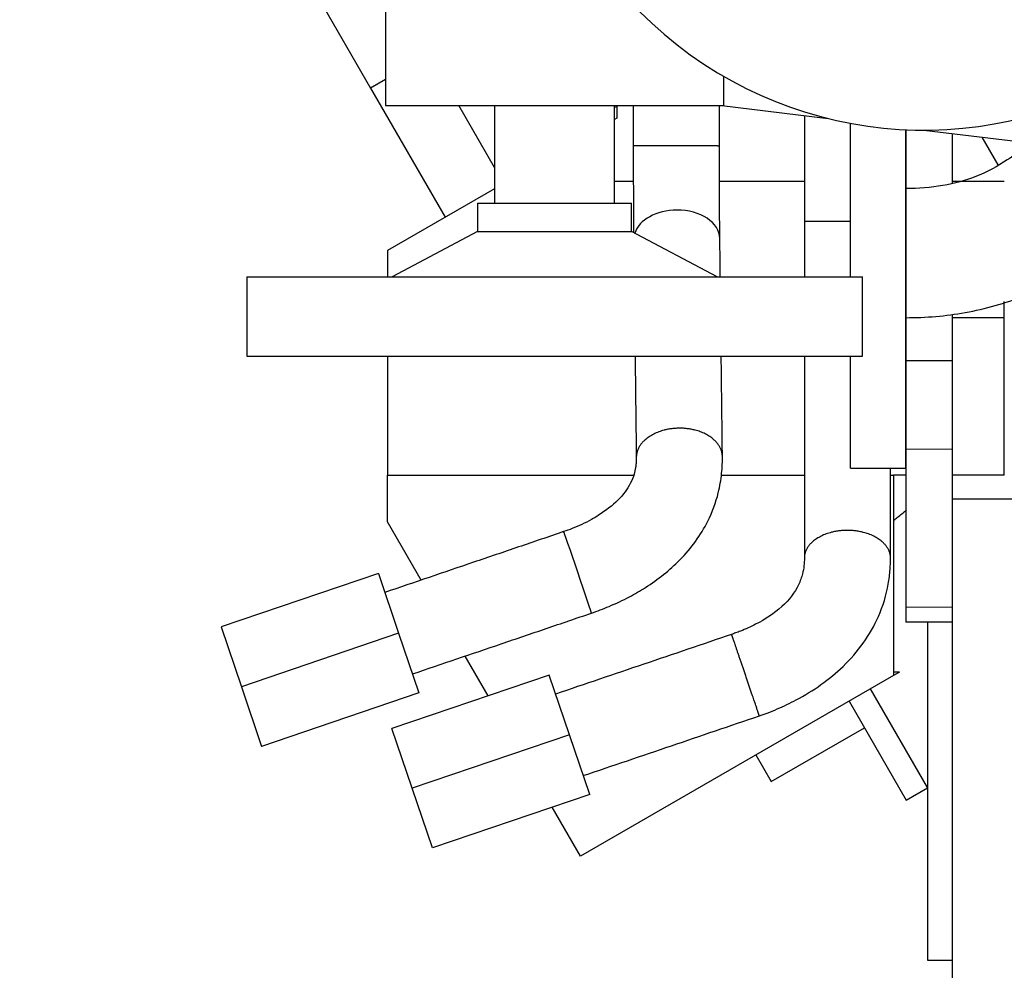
# Model space of a CAD drawing. Header units: inches. Extents: x 0 to 20790, y -12 to 14700.
# Tile 222 of 256: x 9060 to 9380, y 4216 to 4525. Entities that reach past the tile are written whole.
import ezdxf

# ---------------------------------------------------------------- set-up
doc = ezdxf.new("R2010")
doc.units = ezdxf.units.IN
doc.layers.add('1', color=7, linetype='Continuous', true_color=0xffffff)
doc.layers.add('254', color=7, linetype='Continuous', true_color=0xffffff)
doc.styles.add('latin_extended', font='simplex.shx')
doc.dimstyles.get("Standard").update_dxf_attribs({"dimtxt": 0.18, "dimasz": 0.18, "dimexe": 0.18, "dimexo": 0.0625, "dimgap": 0.09, "dimtad": 0, "dimtih": 1, "dimtoh": 1, "dimdec": 4, "dimzin": 0, "dimdsep": 46, "dimtxsty": 'Standard', "dimcen": 0.09, "dimadec": 0, "dimazin": 0, "dimtfac": 1, "dimtdec": 4, "dimtofl": 0, "dimtmove": 0, "dimatfit": 3, "dimfxl": 1, "dimtolj": 1, "dimtzin": 0, "dimarcsym": 0})

# ---------------------------------------------------------------- blocks, each defined once
blk = doc.blocks.new('_U13')
at = {"layer": '254', "color": 3, "linetype": 'Continuous', "lineweight": 13, "transparency": 16777216}
for p, q in [((10003.31, 4618.8), (8608.64, 4618.8)), ((8643.64, 4496.3), (8643.64, 3588.3)), ((9718.16, 3465.8), (8608.64, 3465.8))]:
    blk.add_line(p, q, dxfattribs=at)
at = {"layer": '254', "color": 3, "transparency": 16777216}
for points in [[(8664.06, 4496.3), (8623.22, 4496.3), (8643.64, 4618.8)], [(8623.22, 3588.3), (8664.06, 3588.3), (8643.64, 3465.8)]]:
    blk.add_solid(points, dxfattribs=at)
at = {"layer": 'Defpoints', "color": 0, "transparency": 16777216}
for p in [(10038.31, 4618.8), (8643.64, 3465.8), (9753.16, 3465.8)]:
    blk.add_point(p, dxfattribs=at)
at = {"layer": '254', "color": 2, "lineweight": 13, "transparency": 16777216, "insert": (8459.89, 3849.8), "char_height": 122.5, "attachment_point": 1, "rotation": 90, "style": 'latin_extended'}
blk.add_mtext('\\A1;1153', dxfattribs=at)

msp = doc.modelspace()

# ---------------------------------------------------------------- linework, layer by layer
at = {"layer": '1', "color": 2, "linetype": 'Continuous', "lineweight": 25}
for p, q in [((9179.11, 4705.491), (9179.11, 4496.796)), ((9074.257, 4675.689), (9174.256, 4502.487)), ((9179.11, 4505.286), (9174.257, 4502.484)), ((9289.11, 4496.796), (9289.11, 4506.271)), ((9174.257, 4502.484), (9198.531, 4460.442)), ((9179.11, 4496.796), (9289.11, 4496.796)), ((9214.61, 4476.592), (9202.945, 4496.796)), ((9214.61, 4496.796), (9214.61, 4465.046)), ((9253.61, 4465.046), (9253.61, 4496.796)), ((9254.31, 4496.328), (9253.61, 4496.205)), ((9254.31, 4496.797), (9254.31, 4492.654)), ((9288.51, 4496.796), (9323.065, 4492.583)), ((9254.31, 4492.654), (9253.61, 4492.249)), ((9330.31, 4441.108), (9330.31, 4491.013)), ((9348.31, 4399.299), (9348.31, 4488.934)), ((9348.311, 4488.93), (9348.311, 4469.795)), ((9354.11, 4488.797), (9433.071, 4479.167)), ((9363.311, 4487.674), (9363.311, 4471.595)), ((9378.302, 4477.529), (9373.136, 4486.477)), ((9259.704, 4472.085), (9253.612, 4472.085)), ((9315.308, 4472.085), (9287.703, 4472.085)), ((9348.31, 4472.085), (9348.308, 4472.085)), ((9380.31, 4472.085), (9363.309, 4472.085)), ((9214.61, 4469.733), (9179.801, 4449.636)), ((9348.311, 4469.46), (9348.311, 4463.796)), ((9209.089, 4465.046), (9209.089, 4455.806)), ((9209.089, 4465.046), (9259.131, 4465.046)), ((9259.131, 4455.806), (9259.131, 4465.046)), ((9348.311, 4463.796), (9348.31, 4448.796)), ((9209.089, 4455.806), (9181.266, 4441.104)), ((9209.089, 4455.806), (9259.131, 4455.806)), ((9286.954, 4441.104), (9259.131, 4455.806)), ((9287.832, 4453.52), (9287.832, 4453.522)), ((9179.801, 4449.636), (9179.801, 4441.104)), ((9348.31, 4448.796), (9348.31, 4413.796)), ((9134.065, 4441.104), (9134.065, 4415.251)), ((9134.065, 4441.104), (9334.156, 4441.104)), ((9334.156, 4415.251), (9334.156, 4441.104)), ((9380.31, 4427.796), (9380.31, 4433.054)), ((9348.31, 4427.796), (9348.307, 4427.796)), ((9380.31, 4427.796), (9363.307, 4427.796)), ((9363.31, 4428.707), (9363.31, 4413.796)), ((9380.31, 4376.615), (9380.31, 4427.796)), ((9134.065, 4415.251), (9334.156, 4415.251)), ((9179.801, 4415.251), (9179.801, 4376.615)), ((9330.31, 4399.299), (9330.31, 4415.255)), ((9348.31, 4413.796), (9348.31, 4384.997)), ((9363.31, 4413.796), (9348.31, 4413.796)), ((9363.31, 4413.796), (9363.31, 4384.997)), ((9330.31, 4378.796), (9330.31, 4399.299)), ((9348.31, 4378.796), (9348.31, 4399.299)), ((9348.31, 4384.997), (9348.31, 4333.599)), ((9363.31, 4384.997), (9363.31, 4368.796)), ((9179.801, 4361.343), (9179.801, 4376.615)), ((9179.801, 4376.615), (9259.847, 4376.615)), ((9288.328, 4376.615), (9315.308, 4376.615)), ((9330.31, 4378.796), (9348.31, 4378.796)), ((9343.307, 4376.615), (9344.31, 4376.615)), ((9344.31, 4376.615), (9344.31, 4311.431)), ((9348.31, 4376.615), (9344.31, 4376.615)), ((9380.31, 4376.615), (9363.309, 4376.615)), ((9453.505, 4368.796), (9363.31, 4368.796)), ((9363.31, 4368.796), (9363.31, 4118.796)), ((9190.713, 4342.443), (9179.801, 4361.343)), ((9363.31, 4358.155), (9363.31, 4333.599)), ((9176.81, 4344.559), (9125.678, 4327.194)), ((9176.81, 4344.559), (9183.402, 4325.148)), ((9348.31, 4333.599), (9348.31, 4328.796)), ((9363.31, 4333.599), (9363.31, 4328.796)), ((9363.31, 4328.796), (9348.31, 4328.796)), ((9355.31, 4328.795), (9355.31, 4218.796)), ((9125.678, 4327.194), (9132.271, 4307.783)), ((9183.402, 4325.148), (9132.271, 4307.783)), ((9183.402, 4325.148), (9189.995, 4305.737)), ((9212.467, 4304.764), (9204.985, 4317.723)), ((9346.196, 4312.52), (9344.309, 4311.431)), ((9346.196, 4312.52), (9344.31, 4312.52)), ((9232.341, 4311.513), (9181.209, 4294.148)), ((9238.933, 4292.102), (9232.341, 4311.513)), ((9344.31, 4311.431), (9242.541, 4252.675)), ((9132.271, 4307.783), (9138.863, 4288.372)), ((9189.995, 4305.737), (9138.863, 4288.372)), ((9355.31, 4275.026), (9336.796, 4307.094)), ((9329.825, 4303.067), (9348.416, 4270.867)), ((9187.802, 4274.737), (9181.209, 4294.148)), ((9304.558, 4276.927), (9334.828, 4294.403)), ((9238.933, 4292.102), (9187.802, 4274.737)), ((9245.526, 4272.691), (9238.933, 4292.102)), ((9299.556, 4285.591), (9304.558, 4276.927)), ((9194.394, 4255.326), (9187.802, 4274.737)), ((9348.416, 4270.867), (9355.31, 4274.848)), ((9245.526, 4272.691), (9194.394, 4255.326)), ((9242.541, 4252.675), (9233.368, 4268.562)), ((9355.31, 4218.796), (9363.31, 4218.796))]:
    msp.add_line(p, q, dxfattribs=at)
at = {"layer": '1', "color": 110, "linetype": 'Continuous', "lineweight": 13}
for p, q in [((9363.31, 4384.997), (9348.31, 4384.997)), ((9363.31, 4333.599), (9348.31, 4333.599))]:
    msp.add_line(p, q, dxfattribs=at)
at = {"layer": '1', "color": 2, "linetype": 'Continuous', "lineweight": 25}
msp.add_arc((9354.21, 4618.796), 130, 81.61313, 303.4125, dxfattribs=at)
for centre, major_axis, ratio, start_param, end_param in [((9273.833, 4453.358), (13.999, 0.165), 0.6729141, 1.5628871, 2.9201533), ((9273.833, 4453.358), (13.999, 0.165), 0.6729141, 0, 1.5628871), ((9241.56, 4344.949), (4.508, -13.254), 0.0079777, 0.0010799, 3.1415927)]:
    msp.add_ellipse(centre, major_axis=major_axis, ratio=ratio, start_param=start_param, end_param=end_param, dxfattribs=at)
for points, knots in [([(9259.69, 4496.803), (9259.689, 4496.323), (9259.688, 4491.934), (9259.687, 4487.545), (9259.686, 4483.635)], [0, 0, 0, 0, 0.1092148, 1, 1, 1, 1]), ([(9315.311, 4493.53), (9315.311, 4492.392), (9315.311, 4486.155), (9315.31, 4474.669), (9315.31, 4464.32), (9315.31, 4459.07)], [0, 0, 0, 0, 0.0990997, 0.5429372, 1, 1, 1, 1]), ([(9259.686, 4483.635), (9259.685, 4481.458), (9259.688, 4477.388), (9259.704, 4470.209), (9259.738, 4463.114), (9259.78, 4458.117), (9259.802, 4455.976), (9259.805, 4455.706)], [0, 0, 0, 0, 0.2157213, 0.4072332, 0.7263272, 0.9650909, 1, 1, 1, 1]), ([(9287.832, 4453.516), (9287.819, 4454.563), (9287.787, 4457.432), (9287.737, 4463.298), (9287.704, 4470.315), (9287.688, 4477.428), (9287.685, 4481.467), (9287.686, 4483.628)], [0, 0, 0, 0, 0.1318314, 0.3462272, 0.6331001, 0.8055291, 1, 1, 1, 1]), ([(9388.015, 4484.515), (9385.918, 4482.531), (9380.73, 4478.355), (9371.432, 4473.425), (9360.156, 4470.369), (9352.387, 4469.727), (9348.31, 4469.796)], [0, 0, 0, 0, 0.1991358, 0.4588984, 0.7219405, 1, 1, 1, 1]), ([(9348.311, 4469.796), (9348.311, 4469.794), (9348.311, 4469.772), (9348.311, 4469.677), (9348.311, 4469.589), (9348.311, 4469.451), (9348.311, 4469.436), (9348.311, 4469.403), (9348.311, 4469.352), (9348.311, 4469.297), (9348.311, 4469.181), (9348.311, 4469.095), (9348.311, 4468.815), (9348.311, 4468.596), (9348.311, 4468.097), (9348.311, 4467.816), (9348.311, 4467.347), (9348.311, 4467.182), (9348.311, 4466.967), (9348.311, 4466.923), (9348.311, 4466.835), (9348.311, 4466.702), (9348.311, 4466.565), (9348.311, 4466.099), (9348.311, 4465.701), (9348.311, 4464.853), (9348.311, 4464.403), (9348.311, 4463.69), (9348.311, 4463.446), (9348.311, 4463.07), (9348.311, 4462.943), (9348.311, 4462.686), (9348.311, 4462.556), (9348.31, 4461.896), (9348.31, 4461.35), (9348.31, 4460.225), (9348.31, 4459.645), (9348.31, 4458.451), (9348.31, 4457.837), (9348.31, 4457.047), (9348.31, 4456.809), (9348.31, 4456.568), (9348.31, 4456.406), (9348.31, 4456.326), (9348.31, 4455.921), (9348.31, 4455.595), (9348.31, 4454.613), (9348.31, 4453.951), (9348.31, 4452.615), (9348.31, 4451.94), (9348.31, 4450.918), (9348.31, 4450.576), (9348.31, 4450.06), (9348.31, 4449.887), (9348.31, 4449.541), (9348.31, 4449.368), (9348.31, 4448.502), (9348.31, 4447.122), (9348.31, 4445.751), (9348.31, 4445.069)], [0, 0, 0, 0, 0.042685, 0.042685, 0.0989976, 0.0989976, 0.1060367, 0.1060367, 0.1130758, 0.127154, 0.127154, 0.1553103, 0.1553103, 0.2116229, 0.2116229, 0.2679356, 0.2679356, 0.2960919, 0.2960919, 0.303131, 0.303131, 0.3101701, 0.3242482, 0.3242482, 0.3805609, 0.3805609, 0.4368735, 0.4368735, 0.4650298, 0.4650298, 0.479108, 0.479108, 0.4931862, 0.4931862, 0.5494988, 0.5494988, 0.6058115, 0.6058115, 0.6621241, 0.6621241, 0.6762023, 0.6832414, 0.6832414, 0.6902804, 0.6902804, 0.7184368, 0.7184368, 0.7747494, 0.7747494, 0.8310621, 0.8310621, 0.8592184, 0.8592184, 0.8732965, 0.8732965, 0.8873747, 0.8873747, 0.9436874, 1, 1, 1, 1]), ([(9348.31, 4427.797), (9354.849, 4427.773), (9367.882, 4428.926), (9387.18, 4434.238), (9405.032, 4443.656), (9417.238, 4454.022), (9423.323, 4460.917), (9424.928, 4462.878)], [0, 0, 0, 0, 0.2225336, 0.4523728, 0.6837679, 0.9127873, 1, 1, 1, 1]), ([(9315.31, 4459.07), (9315.31, 4455.16), (9315.31, 4449.077), (9315.31, 4443.185), (9315.309, 4441.036)], [0, 0, 0, 0, 0.6209363, 1, 1, 1, 1]), ([(9287.978, 4441.104), (9287.964, 4442.285), (9287.915, 4446.423), (9287.867, 4450.56), (9287.832, 4453.516)], [0, 0, 0, 0, 0.2856701, 1, 1, 1, 1]), ([(9348.31, 4445.069), (9348.31, 4444.386), (9348.31, 4443.715), (9348.31, 4442.396), (9348.31, 4441.748), (9348.31, 4440.475), (9348.31, 4439.85), (9348.31, 4439.083), (9348.31, 4438.854), (9348.31, 4438.626), (9348.31, 4438.475), (9348.31, 4438.4), (9348.31, 4438.024), (9348.31, 4437.729), (9348.31, 4436.861), (9348.31, 4436.303), (9348.31, 4435.231), (9348.31, 4434.715), (9348.31, 4433.974), (9348.31, 4433.733), (9348.31, 4433.378), (9348.31, 4433.262), (9348.31, 4433.031), (9348.31, 4432.917), (9348.31, 4432.356), (9348.31, 4431.937), (9348.31, 4431.155), (9348.31, 4430.793), (9348.31, 4430.126), (9348.31, 4429.821), (9348.31, 4429.476), (9348.31, 4429.409), (9348.31, 4429.311), (9348.31, 4429.279), (9348.31, 4429.216), (9348.31, 4429.06), (9348.31, 4428.918), (9348.31, 4428.601), (9348.31, 4428.245), (9348.31, 4428.019), (9348.31, 4427.899), (9348.31, 4427.867), (9348.31, 4427.833), (9348.31, 4427.823), (9348.31, 4427.808), (9348.31, 4427.803), (9348.31, 4427.797), (9348.31, 4427.796), (9348.31, 4427.797)], [0, 0, 0, 0, 0.070279, 0.070279, 0.140558, 0.140558, 0.210837, 0.210837, 0.2284068, 0.2371917, 0.2371917, 0.2459765, 0.2459765, 0.281116, 0.281116, 0.351395, 0.351395, 0.421674, 0.421674, 0.4568135, 0.4568135, 0.4743833, 0.4743833, 0.4919531, 0.4919531, 0.5622321, 0.5622321, 0.6325111, 0.6325111, 0.7027901, 0.7027901, 0.7203598, 0.7203598, 0.7291447, 0.7291447, 0.7379296, 0.7730691, 0.7730691, 0.8433481, 0.9136271, 0.9136271, 0.9487666, 0.9487666, 0.9663364, 0.9663364, 0.9839061, 0.9839061, 1, 1, 1, 1]), ([(9260.28, 4415.252), (9260.316, 4412.14), (9260.399, 4405.086), (9260.528, 4394.092), (9260.621, 4386.209), (9260.667, 4382.268)], [0, 0, 0, 0, 0.2831102, 0.6415088, 1, 1, 1, 1]), ([(9288.666, 4382.57), (9288.638, 4384.938), (9288.582, 4389.671), (9288.499, 4396.767), (9288.416, 4403.861), (9288.343, 4410.022), (9288.299, 4413.819), (9288.282, 4415.252)], [0, 0, 0, 0, 0.2173594, 0.4344092, 0.6514644, 0.8685176, 1, 1, 1, 1]), ([(9315.31, 4415.251), (9315.31, 4411.303), (9315.31, 4402.877), (9315.31, 4389.971), (9315.31, 4376.535), (9315.31, 4363.097), (9315.31, 4354.138), (9315.31, 4349.658)], [0, 0, 0, 0, 0.1805566, 0.3854006, 0.5902443, 0.7951022, 1, 1, 1, 1]), ([(9260.667, 4382.268), (9260.677, 4381.63), (9260.639, 4380.544), (9260.425, 4378.759), (9259.942, 4376.584), (9258.58, 4373.14), (9255.205, 4368.482), (9250.079, 4364.523), (9245.902, 4361.991), (9242.994, 4360.572), (9239.983, 4359.248), (9237.985, 4358.518), (9237.052, 4358.203)], [0, 0, 0, 0, 0.07309, 0.1246573, 0.2059476, 0.3249035, 0.5266252, 0.7200634, 0.7820094, 0.8599209, 0.9353807, 1, 1, 1, 1]), ([(9246.068, 4331.694), (9248.015, 4332.36), (9252.206, 4333.962), (9258.129, 4336.728), (9266.149, 4341.424), (9275.821, 4349.035), (9283.716, 4359.96), (9287.299, 4369.803), (9288.375, 4376.043), (9288.65, 4379.943), (9288.676, 4381.755), (9288.666, 4382.57)], [0, 0, 0, 0, 0.0807121, 0.1767958, 0.2574103, 0.4511759, 0.6700872, 0.8166727, 0.91428, 0.9613111, 1, 1, 1, 1]), ([(9343.31, 4349.639), (9343.31, 4352.338), (9343.31, 4357.718), (9343.31, 4365.786), (9343.31, 4372.806), (9343.31, 4377.146), (9343.31, 4378.798)], [0, 0, 0, 0, 0.2777293, 0.5535516, 0.830031, 1, 1, 1, 1]), ([(9344.399, 4361.972), (9344.786, 4362.267), (9346.173, 4363.335), (9347.534, 4364.423), (9348.501, 4365.218)], [0, 0, 0, 0, 0.2777819, 1, 1, 1, 1]), ([(9237.052, 4358.203), (9232.169, 4356.542), (9222.4, 4353.22), (9203.014, 4346.628), (9188.511, 4341.696), (9178.894, 4338.425)], [0, 0, 0, 0, 0.2519108, 0.5039271, 1, 1, 1, 1]), ([(9315.31, 4349.658), (9315.353, 4347.947), (9314.994, 4345.04), (9313.142, 4339.641), (9308.552, 4333.604), (9301.145, 4328.747), (9295.705, 4326.287), (9293.061, 4325.281), (9292.097, 4324.942), (9291.663, 4324.796)], [0, 0, 0, 0, 0.1772239, 0.3005769, 0.5540298, 0.8053018, 0.9297085, 0.9685572, 1, 1, 1, 1]), ([(9300.673, 4298.285), (9301.524, 4298.574), (9303.482, 4299.274), (9307.537, 4300.908), (9316.363, 4305.133), (9326.376, 4312.19), (9334.817, 4321.913), (9339.985, 4330.987), (9342.416, 4339.191), (9343.205, 4345.571), (9343.312, 4348.395), (9343.31, 4349.639)], [0, 0, 0, 0, 0.0354568, 0.0820062, 0.1716694, 0.4195841, 0.5577714, 0.7015738, 0.8672365, 0.9414718, 1, 1, 1, 1]), ([(9187.898, 4311.913), (9197.519, 4315.184), (9212.025, 4320.117), (9231.415, 4326.711), (9241.184, 4330.034), (9246.068, 4331.694)], [0, 0, 0, 0, 0.496161, 0.7481242, 1, 1, 1, 1]), ([(9291.663, 4324.796), (9286.903, 4323.179), (9277.37, 4319.941), (9258.293, 4313.462), (9243.976, 4308.6), (9234.431, 4305.359)], [0, 0, 0, 0, 0.249539, 0.4996927, 1, 1, 1, 1]), ([(9243.436, 4278.846), (9252.98, 4282.087), (9267.297, 4286.95), (9286.376, 4293.429), (9295.911, 4296.668), (9300.673, 4298.285)], [0, 0, 0, 0, 0.5002556, 0.7503834, 1, 1, 1, 1])]:
    msp.add_open_spline(points, degree=3, knots=knots, dxfattribs=at)
msp.add_open_spline([(9287.686, 4483.628), (9287.687, 4488.019), (9287.688, 4492.411), (9287.69, 4496.803)], degree=3, dxfattribs=at)
for points, weights, knots in [([(9287.686, 4483.628), (9287.685, 4483.63), (9285.223, 4483.634), (9278.725, 4483.637), (9268.857, 4483.639), (9262.261, 4483.64), (9259.729, 4483.637), (9259.686, 4483.635), (9259.686, 4483.635), (9259.686, 4483.635), (9259.686, 4483.635)], [1.01659825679, 1.01553515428, 0.959195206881, 1.01661171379, 1.01661171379, 0.958470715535, 1.01661171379, 1.01661171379, 1.01661033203, 1.01660758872, 1.01660350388], [0, 0, 0, 0, 0, 0.4972168, 0.4972168, 0.4972168, 0.9975608, 0.9975608, 0.9975608, 1, 1, 1, 1, 1]), ([(9330.337, 4459.082), (9330.078, 4459.082), (9329.82, 4459.082), (9329.564, 4459.082), (9324.361, 4459.082), (9317.786, 4459.08), (9315.31, 4459.075), (9315.31, 4459.07)], [1.01579076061, 1.01617912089, 1.01645974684, 1.01661171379, 1.01661171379, 0.958470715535, 1.01661171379, 1.01661171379], [0, 0, 0, 0, 0, 0.0486384, 0.0486384, 0.0486384, 1, 1, 1, 1, 1]), ([(9288.666, 4382.554), (9288.641, 4385.878), (9286.15, 4390.23), (9279.655, 4391.852), (9269.792, 4391.827), (9263.204, 4390.145), (9260.694, 4385.714), (9260.667, 4382.359), (9260.667, 4382.334), (9260.667, 4382.31), (9260.667, 4382.285)], [1.01659301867, 1.01534424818, 0.959325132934, 1.01661171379, 1.01661171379, 0.958470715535, 1.01661171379, 1.01661171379, 1.01660860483, 1.01660245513, 1.01659333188], [0, 0, 0, 0, 0, 0.496328, 0.496328, 0.496328, 0.9963436, 0.9963436, 0.9963436, 1, 1, 1, 1, 1]), ([(9343.31, 4349.643), (9343.31, 4352.811), (9340.836, 4357.021), (9334.261, 4358.608), (9324.362, 4358.612), (9317.787, 4357.031), (9315.311, 4352.824), (9315.31, 4349.655)], [1.01661171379, 1.01661171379, 0.958470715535, 1.01661171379, 1.01661171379, 0.958477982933, 1.01660081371, 1.01661171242], [0, 0, 0, 0, 0, 0.5000156, 0.5000156, 0.5000156, 1, 1, 1, 1, 1]), ([(9300.673, 4298.286), (9300.679, 4298.27), (9300.573, 4298.583), (9300.367, 4299.19), (9299.334, 4302.234), (9297.61, 4307.308), (9295.374, 4313.888), (9293.057, 4320.701), (9292.128, 4323.434), (9291.675, 4324.764), (9291.663, 4324.795)], [0.999222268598, 1.00350738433, 1.01002827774, 1.01661171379, 1.01661171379, 0.958470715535, 1.01661171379, 1.01661171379, 0.991020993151, 0.990773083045, 0.999219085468], [0, 0, 0, 0, 0, 0.1682553, 0.1682553, 0.1682553, 0.6682709, 0.6682709, 0.6682709, 1, 1, 1, 1, 1])]:
    msp.add_rational_spline(points, weights, degree=4, knots=knots, dxfattribs=at)

# ---------------------------------------------------------------- dimensions: what is measured, and where the dimension line sits
at = {"layer": '254', "color": 2, "linetype": 'Continuous', "lineweight": 13}
dim = msp.add_linear_dim(base=(8643.639, 3465.796), p1=(10038.31, 4618.796), p2=(9753.16, 3465.796), angle=90, dimstyle='Standard', override={"dimscale": 35, "dimtxt": 3.5, "dimasz": 3.5, "dimexe": 1, "dimexo": 1, "dimgap": 1.75, "dimtad": 1, "dimtih": 0, "dimtoh": 0, "dimdec": 2, "dimlfac": 1, "dimzin": 8, "dimdsep": 46, "dimlunit": 2, "dimtxsty": 'latin_extended', "dimsah": 1, "dimse1": 0, "dimse2": 0, "dimsd1": 0, "dimsd2": 0, "dimclrd": 3, "dimclre": 3, "dimclrt": 2, "dimtol": 0, "dimtm": -0.1, "dimtfac": 0.714286, "dimtdec": 3, "dimtofl": 1, "dimtmove": 0, "dimtzin": 8, "dimlwd": 13, "dimlwe": 13}, dxfattribs=at)
dim.commit()
dim.dimension.update_dxf_attribs({"geometry": '_U13', "text_midpoint": (8643.639, 4042.296), "dimtype": 160})

doc.saveas('drawing.dxf')
